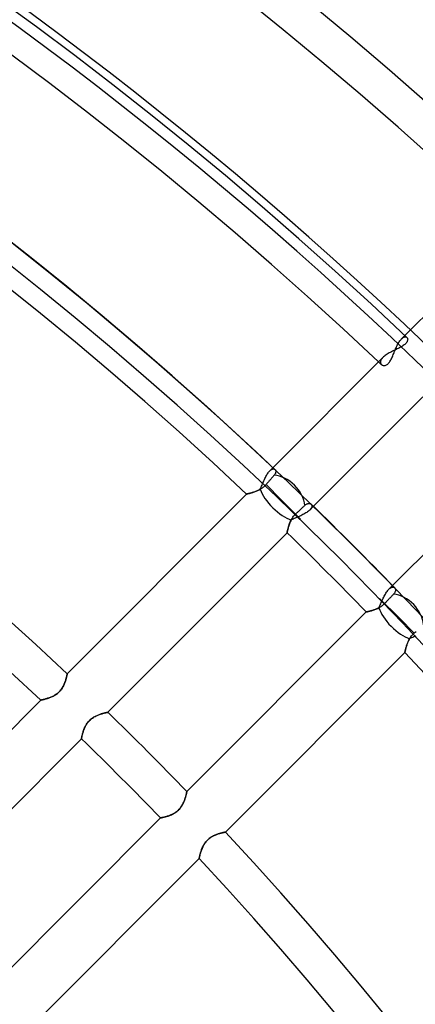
# Model space of a CAD drawing. Header units: millimetres. Extents: x -270 to 270, y -270 to 270.
# Tile 52 of 56: x 125 to 147, y 118 to 172. Entities that reach past the tile are written whole.
import ezdxf

# ---------------------------------------------------------------- set-up
doc = ezdxf.new("R2010")
doc.units = ezdxf.units.MM
doc.layers.add('MAIN-1', color=7, linetype='Continuous')
doc.layers.add('MAIN-2', color=7, linetype='Continuous')

msp = doc.modelspace()

# ---------------------------------------------------------------- linework, layer by layer
at = {"layer": 'MAIN-1'}
for p, q in [((151.922, 160.47), (145.983, 154.532)), ((146.018, 154.088), (145.981, 154.054)), ((146.05, 154.122), (146.018, 154.088)), ((146.076, 154.156), (146.05, 154.122)), ((146.097, 154.19), (146.076, 154.156)), ((146.091, 154.431), (146.106, 154.413)), ((146.113, 154.223), (146.097, 154.19)), ((146.106, 154.413), (146.118, 154.393)), ((146.125, 154.255), (146.113, 154.223)), ((146.118, 154.393), (146.127, 154.369)), ((146.131, 154.286), (146.125, 154.255)), ((146.127, 154.369), (146.132, 154.344)), ((146.134, 154.316), (146.131, 154.286)), ((146.132, 154.344), (146.134, 154.316)), ((145.08, 153.556), (145.025, 153.522)), ((145.137, 153.589), (145.08, 153.556)), ((145.195, 153.622), (145.137, 153.589)), ((145.256, 153.653), (145.195, 153.622)), ((145.317, 153.685), (145.256, 153.653)), ((145.378, 153.715), (145.317, 153.685)), ((145.44, 153.746), (145.378, 153.715)), ((145.502, 153.776), (145.44, 153.746)), ((145.563, 153.805), (145.502, 153.776)), ((145.623, 153.835), (145.563, 153.805)), ((145.682, 153.865), (145.623, 153.835)), ((145.739, 153.895), (145.682, 153.865)), ((145.794, 153.925), (145.739, 153.895)), ((145.846, 153.957), (145.794, 153.925)), ((145.895, 153.989), (145.846, 153.957)), ((145.94, 154.021), (145.895, 153.989)), ((145.981, 154.054), (145.94, 154.021)), ((144.796, 153.345), (138.856, 147.405)), ((144.834, 153.381), (144.796, 153.345)), ((144.877, 153.417), (144.834, 153.381)), ((144.923, 153.453), (144.877, 153.417)), ((144.973, 153.488), (144.923, 153.453)), ((145.025, 153.522), (144.973, 153.488)), ((141.041, 145.316), (146.956, 151.23)), ((138.963, 147.305), (138.974, 147.292)), ((138.974, 147.292), (138.984, 147.278)), ((138.984, 147.278), (138.992, 147.262)), ((138.992, 147.262), (138.999, 147.244)), ((138.999, 147.244), (139.003, 147.226)), ((139.003, 147.163), (138.999, 147.14)), ((139.003, 147.226), (139.005, 147.206)), ((139.005, 147.185), (139.003, 147.163)), ((139.005, 147.206), (139.005, 147.185)), ((138.61, 146.639), (138.584, 146.609)), ((138.635, 146.668), (138.61, 146.639)), ((138.66, 146.696), (138.635, 146.668)), ((138.683, 146.723), (138.66, 146.696)), ((138.706, 146.75), (138.683, 146.723)), ((138.73, 146.777), (138.706, 146.75)), ((138.753, 146.804), (138.73, 146.777)), ((138.777, 146.83), (138.753, 146.804)), ((138.799, 146.857), (138.777, 146.83)), ((138.821, 146.882), (138.799, 146.857)), ((138.843, 146.906), (138.821, 146.882)), ((138.863, 146.93), (138.843, 146.906)), ((138.882, 146.952), (138.863, 146.93)), ((138.9, 146.972), (138.882, 146.952)), ((138.917, 146.992), (138.9, 146.972)), ((138.938, 147.018), (138.917, 146.992)), ((138.956, 147.043), (138.938, 147.018)), ((138.971, 147.068), (138.956, 147.043)), ((138.983, 147.092), (138.971, 147.068)), ((138.992, 147.117), (138.983, 147.092)), ((138.999, 147.14), (138.992, 147.117)), ((151.23, 146.956), (145.316, 141.041)), ((137.874, 146.101), (137.835, 146.087)), ((137.912, 146.115), (137.874, 146.101)), ((137.951, 146.13), (137.912, 146.115)), ((137.991, 146.147), (137.951, 146.13)), ((138.031, 146.164), (137.991, 146.147)), ((138.07, 146.183), (138.031, 146.164)), ((138.11, 146.203), (138.07, 146.183)), ((138.15, 146.224), (138.11, 146.203)), ((138.189, 146.247), (138.15, 146.224)), ((138.229, 146.271), (138.189, 146.247)), ((138.267, 146.297), (138.229, 146.271)), ((138.305, 146.325), (138.267, 146.297)), ((138.343, 146.355), (138.305, 146.325)), ((138.378, 146.386), (138.343, 146.355)), ((138.413, 146.418), (138.378, 146.386)), ((138.446, 146.451), (138.413, 146.418)), ((138.478, 146.486), (138.446, 146.451)), ((138.504, 146.517), (138.478, 146.486)), ((138.478, 146.486), (139.276, 145.688)), ((138.531, 146.548), (138.504, 146.517)), ((138.558, 146.578), (138.531, 146.548)), ((138.584, 146.609), (138.558, 146.578)), ((137.431, 145.98), (127.737, 136.286)), ((137.432, 145.98), (137.431, 145.98)), ((137.437, 145.981), (137.432, 145.98)), ((137.444, 145.982), (137.437, 145.981)), ((137.454, 145.985), (137.444, 145.982)), ((137.468, 145.987), (137.454, 145.985)), ((137.483, 145.991), (137.468, 145.987)), ((137.502, 145.995), (137.483, 145.991)), ((137.523, 146), (137.502, 145.995)), ((137.546, 146.005), (137.523, 146)), ((137.571, 146.011), (137.546, 146.005)), ((137.599, 146.018), (137.571, 146.011)), ((137.628, 146.026), (137.599, 146.018)), ((137.659, 146.034), (137.628, 146.026)), ((137.692, 146.043), (137.659, 146.034)), ((137.726, 146.053), (137.692, 146.043)), ((137.761, 146.063), (137.726, 146.053)), ((137.798, 146.075), (137.761, 146.063)), ((137.835, 146.087), (137.798, 146.075)), ((140.345, 144.619), (139.276, 145.688)), ((140.222, 145.032), (140.251, 145.06)), ((140.251, 145.06), (140.28, 145.088)), ((140.28, 145.088), (140.307, 145.114)), ((140.307, 145.114), (140.334, 145.139)), ((140.334, 145.139), (140.36, 145.164)), ((140.36, 145.164), (140.386, 145.189)), ((140.386, 145.189), (140.413, 145.214)), ((140.413, 145.214), (140.439, 145.239)), ((140.439, 145.239), (140.464, 145.263)), ((140.464, 145.263), (140.489, 145.287)), ((140.489, 145.287), (140.513, 145.31)), ((140.513, 145.31), (140.536, 145.331)), ((140.536, 145.331), (140.557, 145.352)), ((140.557, 145.352), (140.577, 145.371)), ((140.577, 145.371), (140.604, 145.395)), ((140.604, 145.395), (140.631, 145.416)), ((140.631, 145.416), (140.658, 145.433)), ((140.658, 145.433), (140.685, 145.447)), ((140.685, 145.447), (140.712, 145.459)), ((140.712, 145.459), (140.737, 145.467)), ((140.737, 145.467), (140.763, 145.473)), ((140.763, 145.473), (140.787, 145.476)), ((140.787, 145.476), (140.81, 145.476)), ((140.81, 145.476), (140.833, 145.474)), ((140.833, 145.474), (140.853, 145.47)), ((140.853, 145.47), (140.873, 145.463)), ((140.873, 145.463), (140.891, 145.455)), ((140.891, 145.455), (140.907, 145.445)), ((140.907, 145.445), (140.921, 145.433)), ((139.789, 144.477), (139.809, 144.52)), ((139.809, 144.52), (139.831, 144.564)), ((139.831, 144.564), (139.854, 144.607)), ((139.854, 144.607), (139.88, 144.65)), ((139.88, 144.65), (139.907, 144.693)), ((139.907, 144.693), (139.936, 144.735)), ((139.936, 144.735), (139.968, 144.777)), ((139.968, 144.777), (140.001, 144.816)), ((140.001, 144.816), (140.036, 144.854)), ((140.036, 144.854), (140.073, 144.891)), ((140.073, 144.891), (140.102, 144.919)), ((140.102, 144.919), (140.132, 144.947)), ((140.132, 144.947), (140.162, 144.976)), ((140.162, 144.976), (140.192, 145.004)), ((140.192, 145.004), (140.222, 145.032)), ((139.628, 143.951), (139.633, 143.972)), ((139.633, 143.972), (139.638, 143.996)), ((139.638, 143.996), (139.644, 144.023)), ((139.644, 144.023), (139.651, 144.052)), ((139.651, 144.052), (139.659, 144.083)), ((139.659, 144.083), (139.667, 144.117)), ((139.667, 144.117), (139.676, 144.152)), ((139.676, 144.152), (139.687, 144.189)), ((139.687, 144.189), (139.698, 144.228)), ((139.698, 144.228), (139.71, 144.267)), ((139.71, 144.267), (139.724, 144.308)), ((139.724, 144.308), (139.738, 144.349)), ((139.738, 144.349), (139.754, 144.392)), ((139.754, 144.392), (139.771, 144.434)), ((139.771, 144.434), (139.789, 144.477)), ((129.926, 134.201), (139.616, 143.891)), ((139.616, 143.891), (139.617, 143.892)), ((139.617, 143.892), (139.618, 143.898)), ((139.618, 143.898), (139.619, 143.906)), ((139.619, 143.906), (139.622, 143.918)), ((139.622, 143.918), (139.625, 143.933)), ((139.625, 143.933), (139.628, 143.951)), ((145.433, 140.921), (145.445, 140.906)), ((145.445, 140.906), (145.455, 140.89)), ((145.455, 140.89), (145.464, 140.872)), ((145.464, 140.872), (145.47, 140.852)), ((145.47, 140.852), (145.474, 140.831)), ((145.475, 140.785), (145.472, 140.761)), ((145.474, 140.831), (145.476, 140.809)), ((145.476, 140.809), (145.475, 140.785)), ((145.688, 139.276), (144.619, 140.345)), ((145.088, 140.28), (145.06, 140.251)), ((145.114, 140.307), (145.088, 140.28)), ((145.139, 140.334), (145.114, 140.307)), ((145.164, 140.36), (145.139, 140.334)), ((145.189, 140.386), (145.164, 140.36)), ((145.214, 140.413), (145.189, 140.386)), ((145.239, 140.439), (145.214, 140.413)), ((145.263, 140.464), (145.239, 140.439)), ((145.287, 140.489), (145.263, 140.464)), ((145.31, 140.513), (145.287, 140.489)), ((145.331, 140.536), (145.31, 140.513)), ((145.352, 140.557), (145.331, 140.536)), ((145.371, 140.577), (145.352, 140.557)), ((145.395, 140.604), (145.371, 140.577)), ((145.415, 140.631), (145.395, 140.604)), ((145.433, 140.658), (145.415, 140.631)), ((145.447, 140.684), (145.433, 140.658)), ((145.458, 140.711), (145.447, 140.684)), ((145.467, 140.736), (145.458, 140.711)), ((145.472, 140.761), (145.467, 140.736)), ((144.303, 139.722), (144.267, 139.71)), ((144.34, 139.735), (144.303, 139.722)), ((144.377, 139.749), (144.34, 139.735)), ((144.415, 139.763), (144.377, 139.749)), ((144.453, 139.779), (144.415, 139.763)), ((144.492, 139.796), (144.453, 139.779)), ((144.53, 139.814), (144.492, 139.796)), ((144.568, 139.833), (144.53, 139.814)), ((144.606, 139.854), (144.568, 139.833)), ((144.644, 139.876), (144.606, 139.854)), ((144.682, 139.9), (144.644, 139.876)), ((144.719, 139.925), (144.682, 139.9)), ((144.756, 139.952), (144.719, 139.925)), ((144.791, 139.98), (144.756, 139.952)), ((144.826, 140.01), (144.791, 139.98)), ((144.859, 140.041), (144.826, 140.01)), ((144.891, 140.073), (144.859, 140.041)), ((144.919, 140.102), (144.891, 140.073)), ((144.947, 140.132), (144.919, 140.102)), ((144.976, 140.162), (144.947, 140.132)), ((145.004, 140.192), (144.976, 140.162)), ((145.032, 140.222), (145.004, 140.192)), ((145.06, 140.251), (145.032, 140.222)), ((143.891, 139.616), (134.201, 129.926)), ((143.892, 139.617), (143.891, 139.616)), ((143.896, 139.617), (143.892, 139.617)), ((143.903, 139.619), (143.896, 139.617)), ((143.912, 139.621), (143.903, 139.619)), ((143.924, 139.623), (143.912, 139.621)), ((143.939, 139.626), (143.924, 139.623)), ((143.956, 139.629), (143.939, 139.626)), ((143.975, 139.634), (143.956, 139.629)), ((143.996, 139.638), (143.975, 139.634)), ((144.02, 139.644), (143.996, 139.638)), ((144.045, 139.649), (144.02, 139.644)), ((144.073, 139.656), (144.045, 139.649)), ((144.101, 139.663), (144.073, 139.656)), ((144.132, 139.671), (144.101, 139.663)), ((144.164, 139.68), (144.132, 139.671)), ((144.197, 139.689), (144.164, 139.68)), ((144.232, 139.699), (144.197, 139.689)), ((144.267, 139.71), (144.232, 139.699)), ((145.688, 139.276), (146.486, 138.478)), ((146.197, 138.099), (146.221, 138.145)), ((146.221, 138.145), (146.247, 138.19)), ((146.247, 138.19), (146.275, 138.234)), ((146.275, 138.234), (146.305, 138.278)), ((146.305, 138.278), (146.338, 138.322)), ((146.338, 138.322), (146.372, 138.363)), ((146.372, 138.363), (146.408, 138.403)), ((146.408, 138.403), (146.446, 138.441)), ((146.446, 138.441), (146.486, 138.478)), ((146.486, 138.478), (146.539, 138.524)), ((146.539, 138.524), (146.592, 138.57)), ((146.012, 137.574), (146.02, 137.605)), ((146.02, 137.605), (146.029, 137.639)), ((146.029, 137.639), (146.038, 137.675)), ((146.038, 137.675), (146.049, 137.712)), ((146.049, 137.712), (146.061, 137.752)), ((146.061, 137.752), (146.073, 137.793)), ((146.073, 137.793), (146.087, 137.834)), ((146.087, 137.834), (146.102, 137.877)), ((146.102, 137.877), (146.118, 137.921)), ((146.118, 137.921), (146.136, 137.965)), ((146.136, 137.965), (146.154, 138.009)), ((146.154, 138.009), (146.175, 138.054)), ((146.175, 138.054), (146.197, 138.099)), ((136.286, 127.737), (145.98, 137.431)), ((145.98, 137.433), (145.981, 137.438)), ((145.98, 137.431), (145.98, 137.433)), ((145.981, 137.438), (145.983, 137.447)), ((145.983, 137.447), (145.986, 137.46)), ((145.986, 137.46), (145.99, 137.477)), ((145.99, 137.477), (145.994, 137.497)), ((145.994, 137.497), (145.999, 137.519)), ((145.999, 137.519), (146.005, 137.545)), ((146.005, 137.545), (146.012, 137.574)), ((127.675, 136.012), (127.664, 135.973)), ((127.685, 136.049), (127.675, 136.012)), ((127.693, 136.084), (127.685, 136.049)), ((127.701, 136.117), (127.693, 136.084)), ((127.708, 136.147), (127.701, 136.117)), ((127.715, 136.175), (127.708, 136.147)), ((127.72, 136.2), (127.715, 136.175)), ((127.725, 136.223), (127.72, 136.2)), ((127.729, 136.242), (127.725, 136.223)), ((127.732, 136.257), (127.729, 136.242)), ((127.734, 136.27), (127.732, 136.257)), ((127.736, 136.279), (127.734, 136.27)), ((127.737, 136.284), (127.736, 136.279)), ((127.737, 136.286), (127.737, 136.284)), ((127.456, 135.496), (127.426, 135.453)), ((127.484, 135.54), (127.456, 135.496)), ((127.509, 135.585), (127.484, 135.54)), ((127.533, 135.629), (127.509, 135.585)), ((127.554, 135.674), (127.533, 135.629)), ((127.574, 135.718), (127.554, 135.674)), ((127.592, 135.762), (127.574, 135.718)), ((127.609, 135.806), (127.592, 135.762)), ((127.625, 135.849), (127.609, 135.806)), ((127.639, 135.891), (127.625, 135.849)), ((127.652, 135.933), (127.639, 135.891)), ((127.664, 135.973), (127.652, 135.933)), ((126.636, 134.943), (126.596, 134.931)), ((126.677, 134.956), (126.636, 134.943)), ((126.72, 134.97), (126.677, 134.956)), ((126.763, 134.985), (126.72, 134.97)), ((126.807, 135.001), (126.763, 134.985)), ((126.851, 135.019), (126.807, 135.001)), ((126.896, 135.038), (126.851, 135.019)), ((126.941, 135.059), (126.896, 135.038)), ((126.986, 135.081), (126.941, 135.059)), ((127.031, 135.105), (126.986, 135.081)), ((127.075, 135.131), (127.031, 135.105)), ((127.12, 135.159), (127.075, 135.131)), ((127.163, 135.189), (127.12, 135.159)), ((127.206, 135.222), (127.163, 135.189)), ((127.247, 135.256), (127.206, 135.222)), ((127.287, 135.292), (127.247, 135.256)), ((127.324, 135.33), (127.287, 135.292)), ((127.36, 135.369), (127.324, 135.33)), ((127.394, 135.41), (127.36, 135.369)), ((127.426, 135.453), (127.394, 135.41)), ((126.312, 134.861), (116.617, 125.166)), ((126.314, 134.861), (126.312, 134.861)), ((126.319, 134.862), (126.314, 134.861)), ((126.329, 134.864), (126.319, 134.862)), ((126.342, 134.867), (126.329, 134.864)), ((126.359, 134.871), (126.342, 134.867)), ((126.379, 134.875), (126.359, 134.871)), ((126.402, 134.88), (126.379, 134.875)), ((126.428, 134.887), (126.402, 134.88)), ((126.457, 134.894), (126.428, 134.887)), ((126.489, 134.901), (126.457, 134.894)), ((126.522, 134.91), (126.489, 134.901)), ((126.558, 134.92), (126.522, 134.91)), ((126.596, 134.931), (126.558, 134.92)), ((129.056, 133.86), (129.103, 133.893)), ((129.103, 133.893), (129.151, 133.925)), ((129.151, 133.925), (129.199, 133.953)), ((129.199, 133.953), (129.248, 133.98)), ((129.248, 133.98), (129.297, 134.004)), ((129.297, 134.004), (129.346, 134.026)), ((129.346, 134.026), (129.394, 134.047)), ((129.394, 134.047), (129.441, 134.066)), ((129.441, 134.066), (129.488, 134.083)), ((129.488, 134.083), (129.533, 134.098)), ((129.533, 134.098), (129.577, 134.112)), ((129.577, 134.112), (129.62, 134.125)), ((129.62, 134.125), (129.66, 134.137)), ((129.66, 134.137), (129.699, 134.148)), ((129.699, 134.148), (129.735, 134.157)), ((129.735, 134.157), (129.769, 134.166)), ((129.769, 134.166), (129.8, 134.173)), ((129.8, 134.173), (129.828, 134.18)), ((129.828, 134.18), (129.854, 134.185)), ((129.854, 134.185), (129.875, 134.19)), ((129.875, 134.19), (129.893, 134.194)), ((129.893, 134.194), (129.908, 134.197)), ((129.908, 134.197), (129.918, 134.199)), ((129.918, 134.199), (129.924, 134.2)), ((129.924, 134.2), (129.926, 134.201)), ((128.657, 133.323), (128.678, 133.371)), ((128.678, 133.371), (128.701, 133.419)), ((128.701, 133.419), (128.726, 133.467)), ((128.726, 133.467), (128.753, 133.516)), ((128.753, 133.516), (128.782, 133.564)), ((128.782, 133.564), (128.815, 133.611)), ((128.815, 133.611), (128.849, 133.657)), ((128.849, 133.657), (128.887, 133.702)), ((128.887, 133.702), (128.926, 133.744)), ((128.926, 133.744), (128.967, 133.785)), ((128.967, 133.785), (129.011, 133.823)), ((129.011, 133.823), (129.056, 133.86)), ((128.508, 132.809), (128.512, 132.828)), ((128.512, 132.828), (128.517, 132.851)), ((128.517, 132.851), (128.522, 132.877)), ((128.522, 132.877), (128.529, 132.906)), ((128.529, 132.906), (128.536, 132.938)), ((128.536, 132.938), (128.545, 132.973)), ((128.545, 132.973), (128.554, 133.011)), ((128.554, 133.011), (128.565, 133.051)), ((128.565, 133.051), (128.577, 133.093)), ((128.577, 133.093), (128.59, 133.137)), ((128.59, 133.137), (128.605, 133.182)), ((128.605, 133.182), (128.621, 133.228)), ((128.621, 133.228), (128.638, 133.275)), ((128.638, 133.275), (128.657, 133.323)), ((118.811, 123.086), (128.501, 132.776)), ((128.501, 132.776), (128.502, 132.778)), ((128.502, 132.778), (128.503, 132.784)), ((128.503, 132.784), (128.505, 132.795)), ((128.505, 132.795), (128.508, 132.809)), ((134.133, 129.646), (134.122, 129.61)), ((134.143, 129.681), (134.133, 129.646)), ((134.152, 129.714), (134.143, 129.681)), ((134.16, 129.746), (134.152, 129.714)), ((134.167, 129.775), (134.16, 129.746)), ((134.174, 129.803), (134.167, 129.775)), ((134.179, 129.827), (134.174, 129.803)), ((134.184, 129.85), (134.179, 129.827)), ((134.189, 129.87), (134.184, 129.85)), ((134.192, 129.887), (134.189, 129.87)), ((134.195, 129.901), (134.192, 129.887)), ((134.198, 129.912), (134.195, 129.901)), ((134.199, 129.92), (134.198, 129.912)), ((134.2, 129.925), (134.199, 129.92)), ((134.201, 129.926), (134.2, 129.925)), ((133.906, 129.122), (133.878, 129.081)), ((133.932, 129.163), (133.906, 129.122)), ((133.956, 129.205), (133.932, 129.163)), ((133.979, 129.247), (133.956, 129.205)), ((134, 129.289), (133.979, 129.247)), ((134.02, 129.33), (134, 129.289)), ((134.038, 129.372), (134.02, 129.33)), ((134.055, 129.413), (134.038, 129.372)), ((134.07, 129.454), (134.055, 129.413)), ((134.085, 129.494), (134.07, 129.454)), ((134.098, 129.533), (134.085, 129.494)), ((134.111, 129.572), (134.098, 129.533)), ((134.122, 129.61), (134.111, 129.572)), ((133.062, 128.568), (133.027, 128.559)), ((133.1, 128.579), (133.062, 128.568)), ((133.138, 128.591), (133.1, 128.579)), ((133.178, 128.603), (133.138, 128.591)), ((133.218, 128.617), (133.178, 128.603)), ((133.259, 128.632), (133.218, 128.617)), ((133.301, 128.648), (133.259, 128.632)), ((133.343, 128.666), (133.301, 128.648)), ((133.385, 128.684), (133.343, 128.666)), ((133.427, 128.705), (133.385, 128.684)), ((133.469, 128.726), (133.427, 128.705)), ((133.511, 128.75), (133.469, 128.726)), ((133.552, 128.775), (133.511, 128.75)), ((133.594, 128.802), (133.552, 128.775)), ((133.634, 128.832), (133.594, 128.802)), ((133.674, 128.863), (133.634, 128.832)), ((133.712, 128.895), (133.674, 128.863)), ((133.748, 128.93), (133.712, 128.895)), ((133.783, 128.965), (133.748, 128.93)), ((133.816, 129.003), (133.783, 128.965)), ((133.848, 129.041), (133.816, 129.003)), ((133.878, 129.081), (133.848, 129.041)), ((132.776, 128.501), (123.086, 118.811)), ((132.777, 128.502), (132.776, 128.501)), ((132.782, 128.503), (132.777, 128.502)), ((132.791, 128.504), (132.782, 128.503)), ((132.802, 128.506), (132.791, 128.504)), ((132.816, 128.509), (132.802, 128.506)), ((132.834, 128.513), (132.816, 128.509)), ((132.854, 128.517), (132.834, 128.513)), ((132.877, 128.522), (132.854, 128.517)), ((132.903, 128.528), (132.877, 128.522)), ((132.931, 128.534), (132.903, 128.528)), ((132.961, 128.542), (132.931, 128.534)), ((132.993, 128.55), (132.961, 128.542)), ((133.027, 128.559), (132.993, 128.55)), ((135.544, 127.486), (135.589, 127.511)), ((135.589, 127.511), (135.634, 127.535)), ((135.634, 127.535), (135.68, 127.557)), ((135.68, 127.557), (135.725, 127.577)), ((135.725, 127.577), (135.77, 127.595)), ((135.77, 127.595), (135.814, 127.612)), ((135.814, 127.612), (135.857, 127.628)), ((135.857, 127.628), (135.9, 127.642)), ((135.9, 127.642), (135.941, 127.654)), ((135.941, 127.654), (135.98, 127.666)), ((135.98, 127.666), (136.018, 127.676)), ((136.018, 127.676), (136.054, 127.686)), ((136.054, 127.686), (136.088, 127.694)), ((136.088, 127.694), (136.12, 127.702)), ((136.12, 127.702), (136.15, 127.709)), ((136.15, 127.709), (136.177, 127.715)), ((136.177, 127.715), (136.202, 127.72)), ((136.202, 127.72), (136.223, 127.725)), ((136.223, 127.725), (136.242, 127.729)), ((136.242, 127.729), (136.258, 127.732)), ((136.258, 127.732), (136.27, 127.734)), ((136.27, 127.734), (136.279, 127.736)), ((136.279, 127.736), (136.284, 127.737)), ((136.284, 127.737), (136.286, 127.737)), ((135.057, 126.937), (135.079, 126.982)), ((135.079, 126.982), (135.103, 127.027)), ((135.103, 127.027), (135.129, 127.072)), ((135.129, 127.072), (135.157, 127.117)), ((135.157, 127.117), (135.188, 127.161)), ((135.188, 127.161), (135.22, 127.204)), ((135.22, 127.204), (135.255, 127.246)), ((135.255, 127.246), (135.291, 127.286)), ((135.291, 127.286), (135.329, 127.324)), ((135.329, 127.324), (135.369, 127.36)), ((135.369, 127.36), (135.411, 127.395)), ((135.411, 127.395), (135.455, 127.428)), ((135.455, 127.428), (135.499, 127.458)), ((135.499, 127.458), (135.544, 127.486)), ((134.886, 126.427), (134.893, 126.455)), ((134.893, 126.455), (134.901, 126.487)), ((134.901, 126.487), (134.91, 126.52)), ((134.91, 126.52), (134.92, 126.556)), ((134.92, 126.556), (134.93, 126.594)), ((134.93, 126.594), (134.942, 126.634)), ((134.942, 126.634), (134.955, 126.674)), ((134.955, 126.674), (134.969, 126.716)), ((134.969, 126.716), (134.984, 126.759)), ((134.984, 126.759), (135, 126.803)), ((135, 126.803), (135.017, 126.847)), ((135.017, 126.847), (135.036, 126.892)), ((135.036, 126.892), (135.057, 126.937)), ((125.166, 116.617), (134.861, 126.312)), ((134.861, 126.314), (134.862, 126.319)), ((134.861, 126.312), (134.861, 126.314)), ((134.862, 126.319), (134.864, 126.328)), ((134.864, 126.328), (134.867, 126.341)), ((134.867, 126.341), (134.87, 126.358)), ((134.87, 126.358), (134.875, 126.378)), ((134.875, 126.378), (134.88, 126.401)), ((134.88, 126.401), (134.886, 126.427))]:
    msp.add_line(p, q, dxfattribs=at)
for radius, start, end in [(222.657, 46.47255, 133.52747), (220.643, 46.56995, 133.43007), (212.583, 46.5896, 133.41042), (210.567, 46.64507, 133.3549), (202.507, 46.66907, 133.33089), (200.493, 46.72774, 133.27222), (186.791, 46.85454, 133.14542), (184.775, 46.87477, 133.1252), (202.507, 44.09735, 45.90269), (200.493, 44.1362, 45.86378), (200.493, 0, 43.27224), (186.791, 44.07283, 45.92715), (184.775, 44.06275, 45.93729), (186.791, 0, 43.14544), (184.775, 0, 43.12522)]:
    msp.add_arc((0, 0), radius, start, end, dxfattribs=at)
for centre, start_param, end_param in [((139.276, 145.688), -2.42967, -0.678997), ((145.688, 139.276), -2.462596, -0.711922)]:
    msp.add_ellipse(centre, major_axis=(-1.069, 1.069), ratio=0.70446, start_param=start_param, end_param=end_param, dxfattribs=at)
at = {"layer": 'MAIN-2'}
for p, q in [((145.591, 154.041), (145.62, 154.096)), ((145.62, 154.096), (145.65, 154.148)), ((145.65, 154.148), (145.681, 154.196)), ((145.681, 154.196), (145.712, 154.242)), ((145.712, 154.242), (145.743, 154.283)), ((145.743, 154.283), (145.774, 154.321)), ((145.774, 154.321), (145.806, 154.355)), ((145.983, 154.532), (145.806, 154.355)), ((145.806, 154.355), (145.829, 154.377)), ((145.829, 154.377), (145.852, 154.396)), ((145.852, 154.396), (145.874, 154.413)), ((145.874, 154.413), (145.896, 154.427)), ((145.896, 154.427), (145.918, 154.439)), ((145.918, 154.439), (145.939, 154.449)), ((145.939, 154.449), (145.96, 154.456)), ((145.96, 154.456), (145.98, 154.46)), ((145.98, 154.46), (145.999, 154.462)), ((145.999, 154.462), (146.017, 154.462)), ((146.017, 154.462), (146.034, 154.46)), ((146.034, 154.46), (146.05, 154.456)), ((146.05, 154.456), (146.065, 154.449)), ((146.065, 154.449), (146.078, 154.441)), ((146.078, 154.441), (146.091, 154.431)), ((145.355, 153.502), (145.379, 153.562)), ((145.379, 153.562), (145.404, 153.622)), ((145.404, 153.622), (145.429, 153.683)), ((145.429, 153.683), (145.454, 153.745)), ((145.454, 153.745), (145.48, 153.806)), ((145.48, 153.806), (145.507, 153.867)), ((145.507, 153.867), (145.534, 153.927)), ((145.534, 153.927), (145.562, 153.985)), ((145.562, 153.985), (145.591, 154.041)), ((144.66, 153.115), (144.658, 153.094)), ((144.658, 153.094), (144.658, 153.075)), ((144.658, 153.075), (144.66, 153.056)), ((144.664, 153.136), (144.66, 153.115)), ((144.66, 153.056), (144.664, 153.038)), ((144.67, 153.157), (144.664, 153.136)), ((144.664, 153.038), (144.67, 153.021)), ((144.678, 153.179), (144.67, 153.157)), ((144.67, 153.021), (144.678, 153.005)), ((144.688, 153.202), (144.678, 153.179)), ((144.678, 153.005), (144.687, 152.99)), ((144.701, 153.225), (144.688, 153.202)), ((144.716, 153.249), (144.701, 153.225)), ((144.733, 153.273), (144.716, 153.249)), ((144.752, 153.297), (144.733, 153.273)), ((144.773, 153.321), (144.752, 153.297)), ((144.796, 153.345), (144.773, 153.321)), ((145.052, 152.989), (145.084, 153.019)), ((145.084, 153.019), (145.115, 153.052)), ((145.115, 153.052), (145.145, 153.09)), ((145.145, 153.09), (145.174, 153.132)), ((145.174, 153.132), (145.202, 153.178)), ((145.202, 153.178), (145.229, 153.227)), ((145.229, 153.227), (145.256, 153.278)), ((145.256, 153.278), (145.281, 153.332)), ((145.281, 153.332), (145.306, 153.388)), ((145.306, 153.388), (145.33, 153.444)), ((145.33, 153.444), (145.355, 153.502)), ((144.687, 152.99), (144.698, 152.976)), ((144.698, 152.976), (144.71, 152.963)), ((144.71, 152.963), (144.73, 152.947)), ((144.73, 152.947), (144.752, 152.934)), ((144.752, 152.934), (144.777, 152.923)), ((144.777, 152.923), (144.803, 152.915)), ((144.803, 152.915), (144.831, 152.911)), ((144.831, 152.911), (144.861, 152.91)), ((144.861, 152.91), (144.891, 152.913)), ((144.891, 152.913), (144.922, 152.919)), ((144.922, 152.919), (144.954, 152.93)), ((144.954, 152.93), (144.987, 152.945)), ((144.987, 152.945), (145.019, 152.965)), ((145.019, 152.965), (145.052, 152.989)), ((138.589, 147.12), (138.619, 147.16)), ((138.619, 147.16), (138.649, 147.196)), ((138.649, 147.196), (138.68, 147.229)), ((138.856, 147.405), (138.68, 147.229)), ((138.68, 147.229), (138.703, 147.251)), ((138.703, 147.251), (138.726, 147.27)), ((138.726, 147.27), (138.748, 147.287)), ((138.748, 147.287), (138.77, 147.301)), ((138.77, 147.301), (138.791, 147.313)), ((138.791, 147.313), (138.812, 147.322)), ((138.812, 147.322), (138.833, 147.329)), ((138.833, 147.329), (138.852, 147.334)), ((138.852, 147.334), (138.871, 147.336)), ((138.871, 147.336), (138.889, 147.336)), ((138.889, 147.336), (138.906, 147.334)), ((138.906, 147.334), (138.922, 147.329)), ((138.922, 147.329), (138.937, 147.323)), ((138.937, 147.323), (138.951, 147.315)), ((138.951, 147.315), (138.963, 147.305)), ((138.313, 146.58), (138.338, 146.64)), ((138.338, 146.64), (138.363, 146.7)), ((138.363, 146.7), (138.39, 146.759)), ((138.39, 146.759), (138.416, 146.816)), ((138.416, 146.816), (138.443, 146.873)), ((138.443, 146.873), (138.471, 146.927)), ((138.471, 146.927), (138.5, 146.979)), ((138.5, 146.979), (138.529, 147.029)), ((138.529, 147.029), (138.559, 147.076)), ((138.559, 147.076), (138.589, 147.12)), ((137.851, 146.093), (137.896, 146.109)), ((137.896, 146.109), (137.941, 146.126)), ((137.941, 146.126), (137.986, 146.144)), ((137.986, 146.144), (138.032, 146.164)), ((138.032, 146.164), (138.078, 146.186)), ((138.078, 146.186), (138.124, 146.21)), ((138.124, 146.21), (138.17, 146.236)), ((138.17, 146.236), (138.194, 146.29)), ((138.194, 146.29), (138.218, 146.346)), ((138.218, 146.346), (138.241, 146.403)), ((138.241, 146.403), (138.265, 146.462)), ((138.265, 146.462), (138.289, 146.521)), ((138.289, 146.521), (138.313, 146.58)), ((137.431, 145.98), (137.433, 145.98)), ((137.433, 145.98), (137.439, 145.981)), ((137.439, 145.981), (137.448, 145.983)), ((137.448, 145.983), (137.462, 145.986)), ((137.462, 145.986), (137.479, 145.99)), ((137.479, 145.99), (137.5, 145.995)), ((137.5, 145.995), (137.524, 146)), ((137.524, 146), (137.551, 146.006)), ((137.551, 146.006), (137.581, 146.014)), ((137.581, 146.014), (137.613, 146.022)), ((137.613, 146.022), (137.648, 146.031)), ((137.648, 146.031), (137.686, 146.041)), ((137.686, 146.041), (137.725, 146.053)), ((137.725, 146.053), (137.766, 146.065)), ((137.766, 146.065), (137.808, 146.078)), ((137.808, 146.078), (137.851, 146.093)), ((140.77, 145.053), (140.728, 145.021)), ((140.808, 145.085), (140.77, 145.053)), ((140.842, 145.117), (140.808, 145.085)), ((140.842, 145.117), (141.041, 145.316)), ((140.867, 145.143), (140.842, 145.117)), ((140.889, 145.168), (140.867, 145.143)), ((140.907, 145.194), (140.889, 145.168)), ((140.923, 145.218), (140.907, 145.194)), ((140.921, 145.433), (140.933, 145.419)), ((140.936, 145.242), (140.923, 145.218)), ((140.933, 145.419), (140.943, 145.404)), ((140.946, 145.266), (140.936, 145.242)), ((140.943, 145.404), (140.951, 145.388)), ((140.954, 145.289), (140.946, 145.266)), ((140.951, 145.388), (140.956, 145.371)), ((140.958, 145.311), (140.954, 145.289)), ((140.956, 145.371), (140.959, 145.352)), ((140.96, 145.332), (140.958, 145.311)), ((140.959, 145.352), (140.96, 145.332)), ((139.811, 144.525), (139.787, 144.472)), ((139.838, 144.578), (139.811, 144.525)), ((139.892, 144.603), (139.838, 144.578)), ((139.948, 144.629), (139.892, 144.603)), ((140.005, 144.654), (139.948, 144.629)), ((140.062, 144.679), (140.005, 144.654)), ((140.121, 144.704), (140.062, 144.679)), ((140.18, 144.73), (140.121, 144.704)), ((140.24, 144.756), (140.18, 144.73)), ((140.3, 144.783), (140.24, 144.756)), ((140.359, 144.811), (140.3, 144.783)), ((140.418, 144.839), (140.359, 144.811)), ((140.475, 144.868), (140.418, 144.839)), ((140.53, 144.897), (140.475, 144.868)), ((140.584, 144.927), (140.53, 144.897)), ((140.635, 144.958), (140.584, 144.927)), ((140.683, 144.989), (140.635, 144.958)), ((140.728, 145.021), (140.683, 144.989)), ((139.635, 143.981), (139.629, 143.954)), ((139.642, 144.012), (139.635, 143.981)), ((139.65, 144.047), (139.642, 144.012)), ((139.659, 144.085), (139.65, 144.047)), ((139.669, 144.126), (139.659, 144.085)), ((139.681, 144.17), (139.669, 144.126)), ((139.695, 144.217), (139.681, 144.17)), ((139.71, 144.266), (139.695, 144.217)), ((139.726, 144.316), (139.71, 144.266)), ((139.745, 144.367), (139.726, 144.316)), ((139.765, 144.419), (139.745, 144.367)), ((139.787, 144.472), (139.765, 144.419)), ((139.617, 143.893), (139.616, 143.891)), ((139.618, 143.901), (139.617, 143.893)), ((139.621, 143.914), (139.618, 143.901)), ((139.624, 143.932), (139.621, 143.914)), ((139.629, 143.954), (139.624, 143.932)), ((145.052, 140.77), (145.084, 140.808)), ((145.084, 140.808), (145.117, 140.842)), ((145.316, 141.041), (145.117, 140.842)), ((145.117, 140.842), (145.137, 140.862)), ((145.137, 140.862), (145.157, 140.88)), ((145.157, 140.88), (145.178, 140.896)), ((145.178, 140.896), (145.197, 140.91)), ((145.197, 140.91), (145.217, 140.922)), ((145.217, 140.922), (145.236, 140.933)), ((145.236, 140.933), (145.255, 140.942)), ((145.255, 140.942), (145.273, 140.949)), ((145.273, 140.949), (145.291, 140.954)), ((145.291, 140.954), (145.308, 140.958)), ((145.308, 140.958), (145.325, 140.96)), ((145.325, 140.96), (145.341, 140.96)), ((145.341, 140.96), (145.357, 140.959)), ((145.357, 140.959), (145.371, 140.956)), ((145.371, 140.956), (145.385, 140.952)), ((145.385, 140.952), (145.398, 140.946)), ((145.398, 140.946), (145.411, 140.939)), ((145.411, 140.939), (145.422, 140.93)), ((145.422, 140.93), (145.433, 140.921)), ((144.755, 140.238), (144.782, 140.298)), ((144.782, 140.298), (144.81, 140.357)), ((144.81, 140.357), (144.838, 140.416)), ((144.838, 140.416), (144.867, 140.473)), ((144.867, 140.473), (144.896, 140.528)), ((144.896, 140.528), (144.926, 140.582)), ((144.926, 140.582), (144.957, 140.633)), ((144.957, 140.633), (144.988, 140.682)), ((144.988, 140.682), (145.02, 140.728)), ((145.02, 140.728), (145.052, 140.77)), ((144.266, 139.71), (144.316, 139.726)), ((144.316, 139.726), (144.367, 139.744)), ((144.367, 139.744), (144.419, 139.765)), ((144.419, 139.765), (144.471, 139.787)), ((144.471, 139.787), (144.524, 139.811)), ((144.524, 139.811), (144.578, 139.838)), ((144.578, 139.838), (144.603, 139.892)), ((144.603, 139.892), (144.628, 139.947)), ((144.628, 139.947), (144.653, 140.003)), ((144.653, 140.003), (144.678, 140.061)), ((144.678, 140.061), (144.703, 140.119)), ((144.703, 140.119), (144.729, 140.179)), ((144.729, 140.179), (144.755, 140.238)), ((143.891, 139.616), (143.893, 139.617)), ((143.893, 139.617), (143.901, 139.618)), ((143.901, 139.618), (143.914, 139.621)), ((143.914, 139.621), (143.931, 139.624)), ((143.931, 139.624), (143.954, 139.629)), ((143.954, 139.629), (143.981, 139.635)), ((143.981, 139.635), (144.012, 139.642)), ((144.012, 139.642), (144.046, 139.65)), ((144.046, 139.65), (144.085, 139.659)), ((144.085, 139.659), (144.126, 139.67)), ((144.126, 139.67), (144.171, 139.681)), ((144.171, 139.681), (144.217, 139.695)), ((144.217, 139.695), (144.266, 139.71)), ((146.236, 138.17), (146.21, 138.125)), ((146.291, 138.194), (146.236, 138.17)), ((146.346, 138.218), (146.291, 138.194)), ((146.404, 138.241), (146.346, 138.218)), ((146.462, 138.265), (146.404, 138.241)), ((146.521, 138.289), (146.462, 138.265)), ((146.581, 138.313), (146.521, 138.289)), ((146.022, 137.614), (146.014, 137.582)), ((146.031, 137.649), (146.022, 137.614)), ((146.041, 137.686), (146.031, 137.649)), ((146.053, 137.726), (146.041, 137.686)), ((146.065, 137.767), (146.053, 137.726)), ((146.079, 137.809), (146.065, 137.767)), ((146.093, 137.852), (146.079, 137.809)), ((146.109, 137.897), (146.093, 137.852)), ((146.126, 137.942), (146.109, 137.897)), ((146.145, 137.987), (146.126, 137.942)), ((146.165, 138.033), (146.145, 137.987)), ((146.187, 138.079), (146.165, 138.033)), ((146.21, 138.125), (146.187, 138.079)), ((145.981, 137.439), (145.98, 137.433)), ((145.98, 137.433), (145.98, 137.431)), ((145.983, 137.449), (145.981, 137.439)), ((145.986, 137.462), (145.983, 137.449)), ((145.99, 137.479), (145.986, 137.462)), ((145.995, 137.5), (145.99, 137.479)), ((146, 137.524), (145.995, 137.5)), ((146.007, 137.552), (146, 137.524)), ((146.014, 137.582), (146.007, 137.552)), ((127.666, 135.98), (127.676, 136.018)), ((127.676, 136.018), (127.686, 136.054)), ((127.686, 136.054), (127.694, 136.088)), ((127.694, 136.088), (127.702, 136.12)), ((127.702, 136.12), (127.709, 136.15)), ((127.709, 136.15), (127.715, 136.177)), ((127.715, 136.177), (127.72, 136.202)), ((127.72, 136.202), (127.725, 136.223)), ((127.725, 136.223), (127.729, 136.242)), ((127.729, 136.242), (127.732, 136.258)), ((127.732, 136.258), (127.734, 136.27)), ((127.734, 136.27), (127.736, 136.279)), ((127.736, 136.279), (127.737, 136.284)), ((127.737, 136.284), (127.737, 136.286)), ((127.428, 135.455), (127.458, 135.499)), ((127.458, 135.499), (127.486, 135.544)), ((127.486, 135.544), (127.511, 135.589)), ((127.511, 135.589), (127.535, 135.634)), ((127.535, 135.634), (127.557, 135.68)), ((127.557, 135.68), (127.577, 135.725)), ((127.577, 135.725), (127.595, 135.77)), ((127.595, 135.77), (127.612, 135.814)), ((127.612, 135.814), (127.628, 135.857)), ((127.628, 135.857), (127.642, 135.9)), ((127.642, 135.9), (127.654, 135.941)), ((127.654, 135.941), (127.666, 135.98)), ((126.594, 134.93), (126.634, 134.942)), ((126.634, 134.942), (126.674, 134.955)), ((126.674, 134.955), (126.716, 134.969)), ((126.716, 134.969), (126.759, 134.984)), ((126.759, 134.984), (126.803, 135)), ((126.803, 135), (126.847, 135.017)), ((126.847, 135.017), (126.892, 135.036)), ((126.892, 135.036), (126.937, 135.057)), ((126.937, 135.057), (126.982, 135.079)), ((126.982, 135.079), (127.027, 135.103)), ((127.027, 135.103), (127.072, 135.129)), ((127.072, 135.129), (127.117, 135.157)), ((127.117, 135.157), (127.161, 135.188)), ((127.161, 135.188), (127.204, 135.22)), ((127.204, 135.22), (127.246, 135.255)), ((127.246, 135.255), (127.286, 135.291)), ((127.286, 135.291), (127.324, 135.329)), ((127.324, 135.329), (127.36, 135.369)), ((127.36, 135.369), (127.395, 135.411)), ((127.395, 135.411), (127.428, 135.455)), ((126.312, 134.861), (126.314, 134.861)), ((126.314, 134.861), (126.319, 134.862)), ((126.319, 134.862), (126.328, 134.864)), ((126.328, 134.864), (126.341, 134.867)), ((126.341, 134.867), (126.358, 134.87)), ((126.358, 134.87), (126.378, 134.875)), ((126.378, 134.875), (126.401, 134.88)), ((126.401, 134.88), (126.427, 134.886)), ((126.427, 134.886), (126.455, 134.893)), ((126.455, 134.893), (126.487, 134.901)), ((126.487, 134.901), (126.52, 134.91)), ((126.52, 134.91), (126.556, 134.92)), ((126.556, 134.92), (126.594, 134.93)), ((129.081, 133.878), (129.041, 133.848)), ((129.122, 133.906), (129.081, 133.878)), ((129.163, 133.932), (129.122, 133.906)), ((129.205, 133.956), (129.163, 133.932)), ((129.247, 133.979), (129.205, 133.956)), ((129.289, 134), (129.247, 133.979)), ((129.33, 134.02), (129.289, 134)), ((129.372, 134.038), (129.33, 134.02)), ((129.413, 134.055), (129.372, 134.038)), ((129.454, 134.07), (129.413, 134.055)), ((129.494, 134.085), (129.454, 134.07)), ((129.533, 134.098), (129.494, 134.085)), ((129.572, 134.111), (129.533, 134.098)), ((129.61, 134.122), (129.572, 134.111)), ((129.646, 134.133), (129.61, 134.122)), ((129.681, 134.143), (129.646, 134.133)), ((129.714, 134.152), (129.681, 134.143)), ((129.746, 134.16), (129.714, 134.152)), ((129.775, 134.167), (129.746, 134.16)), ((129.803, 134.174), (129.775, 134.167)), ((129.827, 134.179), (129.803, 134.174)), ((129.85, 134.184), (129.827, 134.179)), ((129.87, 134.189), (129.85, 134.184)), ((129.887, 134.192), (129.87, 134.189)), ((129.901, 134.195), (129.887, 134.192)), ((129.912, 134.198), (129.901, 134.195)), ((129.92, 134.199), (129.912, 134.198)), ((129.925, 134.2), (129.92, 134.199)), ((129.926, 134.201), (129.925, 134.2)), ((128.684, 133.385), (128.666, 133.343)), ((128.705, 133.427), (128.684, 133.385)), ((128.726, 133.469), (128.705, 133.427)), ((128.75, 133.511), (128.726, 133.469)), ((128.775, 133.552), (128.75, 133.511)), ((128.802, 133.594), (128.775, 133.552)), ((128.832, 133.634), (128.802, 133.594)), ((128.863, 133.674), (128.832, 133.634)), ((128.895, 133.712), (128.863, 133.674)), ((128.93, 133.748), (128.895, 133.712)), ((128.965, 133.783), (128.93, 133.748)), ((129.003, 133.816), (128.965, 133.783)), ((129.041, 133.848), (129.003, 133.816)), ((128.509, 132.816), (128.506, 132.802)), ((128.513, 132.834), (128.509, 132.816)), ((128.517, 132.854), (128.513, 132.834)), ((128.522, 132.877), (128.517, 132.854)), ((128.528, 132.903), (128.522, 132.877)), ((128.534, 132.931), (128.528, 132.903)), ((128.542, 132.961), (128.534, 132.931)), ((128.55, 132.993), (128.542, 132.961)), ((128.559, 133.027), (128.55, 132.993)), ((128.568, 133.062), (128.559, 133.027)), ((128.579, 133.1), (128.568, 133.062)), ((128.591, 133.138), (128.579, 133.1)), ((128.603, 133.178), (128.591, 133.138)), ((128.617, 133.218), (128.603, 133.178)), ((128.632, 133.259), (128.617, 133.218)), ((128.648, 133.301), (128.632, 133.259)), ((128.666, 133.343), (128.648, 133.301)), ((128.502, 132.777), (128.501, 132.776)), ((128.503, 132.782), (128.502, 132.777)), ((128.504, 132.791), (128.503, 132.782)), ((128.506, 132.802), (128.504, 132.791)), ((134.125, 129.62), (134.137, 129.66)), ((134.137, 129.66), (134.148, 129.699)), ((134.148, 129.699), (134.157, 129.735)), ((134.157, 129.735), (134.166, 129.769)), ((134.166, 129.769), (134.173, 129.8)), ((134.173, 129.8), (134.18, 129.828)), ((134.18, 129.828), (134.185, 129.854)), ((134.185, 129.854), (134.19, 129.875)), ((134.19, 129.875), (134.194, 129.893)), ((134.194, 129.893), (134.197, 129.908)), ((134.197, 129.908), (134.199, 129.918)), ((134.199, 129.918), (134.2, 129.924)), ((134.2, 129.924), (134.201, 129.926)), ((133.86, 129.056), (133.893, 129.103)), ((133.893, 129.103), (133.925, 129.151)), ((133.925, 129.151), (133.953, 129.199)), ((133.953, 129.199), (133.98, 129.248)), ((133.98, 129.248), (134.004, 129.297)), ((134.004, 129.297), (134.026, 129.346)), ((134.026, 129.346), (134.047, 129.394)), ((134.047, 129.394), (134.066, 129.441)), ((134.066, 129.441), (134.083, 129.488)), ((134.083, 129.488), (134.098, 129.533)), ((134.098, 129.533), (134.112, 129.577)), ((134.112, 129.577), (134.125, 129.62)), ((133.011, 128.554), (133.051, 128.565)), ((133.051, 128.565), (133.093, 128.577)), ((133.093, 128.577), (133.137, 128.59)), ((133.137, 128.59), (133.182, 128.605)), ((133.182, 128.605), (133.228, 128.621)), ((133.228, 128.621), (133.275, 128.638)), ((133.275, 128.638), (133.323, 128.657)), ((133.323, 128.657), (133.371, 128.678)), ((133.371, 128.678), (133.419, 128.701)), ((133.419, 128.701), (133.467, 128.726)), ((133.467, 128.726), (133.516, 128.753)), ((133.516, 128.753), (133.564, 128.782)), ((133.564, 128.782), (133.611, 128.815)), ((133.611, 128.815), (133.657, 128.849)), ((133.657, 128.849), (133.702, 128.887)), ((133.702, 128.887), (133.744, 128.926)), ((133.744, 128.926), (133.785, 128.967)), ((133.785, 128.967), (133.823, 129.011)), ((133.823, 129.011), (133.86, 129.056)), ((132.776, 128.501), (132.778, 128.502)), ((132.778, 128.502), (132.784, 128.503)), ((132.784, 128.503), (132.795, 128.505)), ((132.795, 128.505), (132.809, 128.508)), ((132.809, 128.508), (132.828, 128.512)), ((132.828, 128.512), (132.851, 128.517)), ((132.851, 128.517), (132.877, 128.522)), ((132.877, 128.522), (132.906, 128.529)), ((132.906, 128.529), (132.938, 128.536)), ((132.938, 128.536), (132.973, 128.545)), ((132.973, 128.545), (133.011, 128.554)), ((135.585, 127.509), (135.54, 127.484)), ((135.629, 127.533), (135.585, 127.509)), ((135.674, 127.554), (135.629, 127.533)), ((135.718, 127.574), (135.674, 127.554)), ((135.762, 127.592), (135.718, 127.574)), ((135.806, 127.609), (135.762, 127.592)), ((135.849, 127.625), (135.806, 127.609)), ((135.891, 127.639), (135.849, 127.625)), ((135.933, 127.652), (135.891, 127.639)), ((135.973, 127.664), (135.933, 127.652)), ((136.012, 127.675), (135.973, 127.664)), ((136.049, 127.685), (136.012, 127.675)), ((136.084, 127.693), (136.049, 127.685)), ((136.117, 127.701), (136.084, 127.693)), ((136.147, 127.708), (136.117, 127.701)), ((136.175, 127.715), (136.147, 127.708)), ((136.2, 127.72), (136.175, 127.715)), ((136.223, 127.725), (136.2, 127.72)), ((136.242, 127.729), (136.223, 127.725)), ((136.257, 127.732), (136.242, 127.729)), ((136.27, 127.734), (136.257, 127.732)), ((136.279, 127.736), (136.27, 127.734)), ((136.284, 127.737), (136.279, 127.736)), ((136.286, 127.737), (136.284, 127.737)), ((135.081, 126.986), (135.059, 126.941)), ((135.105, 127.031), (135.081, 126.986)), ((135.131, 127.075), (135.105, 127.031)), ((135.159, 127.12), (135.131, 127.075)), ((135.189, 127.163), (135.159, 127.12)), ((135.222, 127.206), (135.189, 127.163)), ((135.256, 127.247), (135.222, 127.206)), ((135.292, 127.287), (135.256, 127.247)), ((135.33, 127.324), (135.292, 127.287)), ((135.369, 127.36), (135.33, 127.324)), ((135.41, 127.394), (135.369, 127.36)), ((135.453, 127.426), (135.41, 127.394)), ((135.496, 127.456), (135.453, 127.426)), ((135.54, 127.484), (135.496, 127.456)), ((134.894, 126.457), (134.887, 126.428)), ((134.901, 126.489), (134.894, 126.457)), ((134.91, 126.522), (134.901, 126.489)), ((134.92, 126.558), (134.91, 126.522)), ((134.931, 126.596), (134.92, 126.558)), ((134.943, 126.636), (134.931, 126.596)), ((134.956, 126.677), (134.943, 126.636)), ((134.97, 126.72), (134.956, 126.677)), ((134.985, 126.763), (134.97, 126.72)), ((135.001, 126.807), (134.985, 126.763)), ((135.019, 126.851), (135.001, 126.807)), ((135.038, 126.896), (135.019, 126.851)), ((135.059, 126.941), (135.038, 126.896)), ((134.862, 126.319), (134.861, 126.314)), ((134.861, 126.314), (134.861, 126.312)), ((134.864, 126.329), (134.862, 126.319)), ((134.867, 126.342), (134.864, 126.329)), ((134.871, 126.359), (134.867, 126.342)), ((134.875, 126.379), (134.871, 126.359)), ((134.88, 126.402), (134.875, 126.379)), ((134.887, 126.428), (134.88, 126.402))]:
    msp.add_line(p, q, dxfattribs=at)
for radius, start, end in [(213, 0, 180.00002), (212, 0, 180.00002), (202.5, 0, 89.99998), (201.5, 0, 89.99998), (210.567, 46.58823, 46.64507)]:
    msp.add_arc((0, 0), radius, start, end, dxfattribs=at)
for centre, start_param, end_param in [((139.276, 145.688), 0.68612, 2.469404), ((145.688, 139.276), 0.672189, 2.455473)]:
    msp.add_ellipse(centre, major_axis=(-1.069, 1.069), ratio=0.412027, start_param=start_param, end_param=end_param, dxfattribs=at)

doc.saveas('drawing.dxf')
